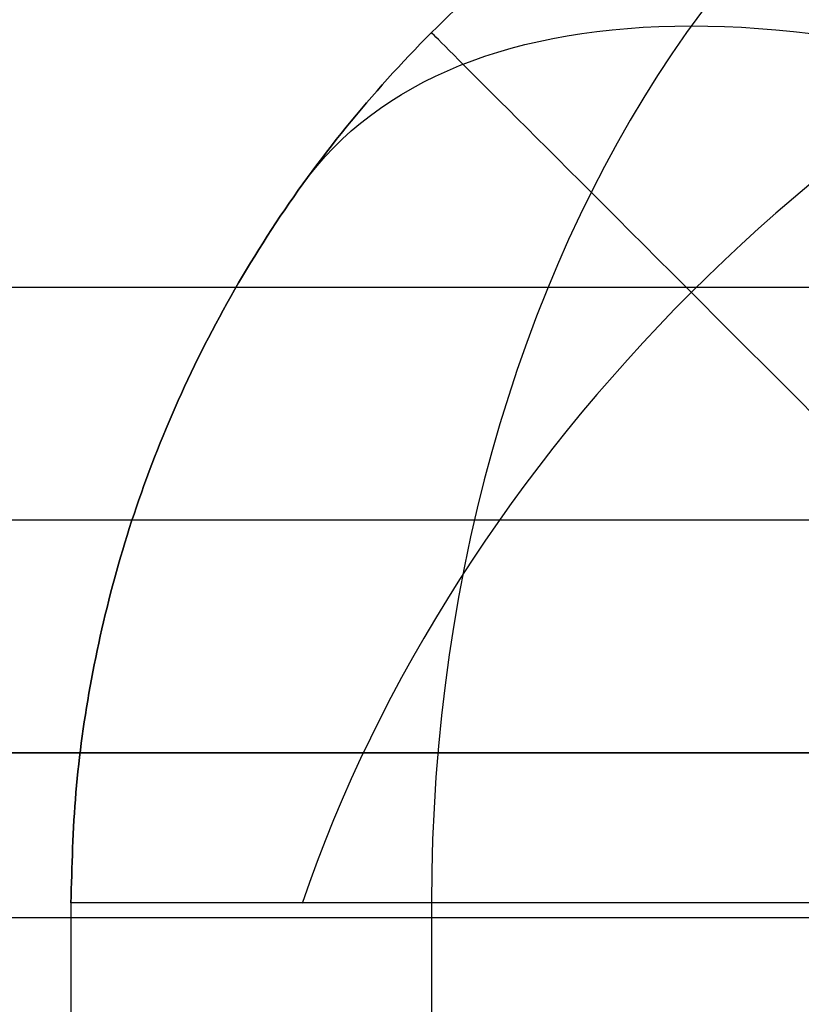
# Model space of a CAD drawing. Header units: millimetres. Extents: x -5.2 to 52, y -94.6 to -40.1.
# Tile 183 of 256: x 1.5721 to 1.6356, y -45.1418 to -45.0618. Entities that reach past the tile are written whole.
import ezdxf

# ---------------------------------------------------------------- set-up
doc = ezdxf.new("R2010")
doc.units = ezdxf.units.MM
doc.header["$MEASUREMENT"] = 0
for name, color, linetype, true_color in [('METALLO', 7, 'Continuous', 0x000000), ('PLASTICA', 7, 'Continuous', 0x000000), ('RUOTE', 7, 'Continuous', 0x000000)]:
    doc.layers.add(name, color=color, linetype=linetype, true_color=true_color)

msp = doc.modelspace()

# ---------------------------------------------------------------- linework, layer by layer
at = {"layer": 'METALLO'}
for points, weights, degree, knots in [([(1.80272121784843, -42.05837470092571, -58.11507932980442), (1.798031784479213, -42.06845893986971, -57.23117427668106), (1.535807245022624, -42.63235114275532, -57.23117427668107), (1.231337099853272, -43.28708902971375, -57.23117427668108), (1.073784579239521, -43.62589270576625, -58.01410085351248), (0.5780862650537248, -44.69185096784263, -60.47737711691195), (0.122346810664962, -45.67188100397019, -62.77039493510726)], [0.9927122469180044, 0.7107971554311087, 1, 0.7071067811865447, 0.7588245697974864, 0.9856350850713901, 0.9991443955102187], 2, [18.43396398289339, 18.43396398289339, 18.43396398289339, 19.82986823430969, 19.82986823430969, 21.2435849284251, 21.2435849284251, 27.44349835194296, 27.44349835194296, 27.44349835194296]), ([(2.08502697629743, -42.1896917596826, -58.11510959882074), (2.080335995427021, -42.19977932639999, -57.23120783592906), (1.818112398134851, -42.76366950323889, -57.23120583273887), (1.513643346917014, -43.41840503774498, -57.2312035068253), (1.356092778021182, -43.75720451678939, -58.01412593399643), (0.8604006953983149, -44.82314937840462, -60.4773886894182), (0.4046668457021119, -45.80316736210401, -62.77039484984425)], [0.9927122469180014, 0.7107971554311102, 1, 0.7071067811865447, 0.7588245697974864, 0.985635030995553, 0.9991443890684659], 2, [0.01330697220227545, 0.01330697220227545, 0.01330697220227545, 1.192473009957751, 1.192473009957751, 2.38668580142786, 2.38668580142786, 7.623954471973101, 7.623954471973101, 7.623954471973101]), ([(2.136759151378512, -42.24614057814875, -58.11557171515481), (2.135046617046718, -42.24982324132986, -57.90585833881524), (2.104933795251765, -42.3145783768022, -57.60031997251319), (1.988906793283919, -42.56408485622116, -57.31453515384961), (1.914991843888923, -42.72303284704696, -57.25981060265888), (1.882244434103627, -42.79345344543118, -57.26046359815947), (1.795098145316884, -42.98085433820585, -57.26093467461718), (1.605231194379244, -43.3891475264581, -57.42924684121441), (1.478692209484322, -43.66125915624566, -57.79358472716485), (1.431367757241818, -43.76302648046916, -58.02671596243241), (1.11261137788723, -44.44848573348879, -59.61023523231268), (0.7953368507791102, -45.13075838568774, -61.19553838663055), (0.479955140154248, -45.80896069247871, -62.78288241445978)], [0.853553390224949, 0.8535533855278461, 0.8535533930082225, 0.8535533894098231, 0.8535533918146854, 0.8535533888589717, 0.8535533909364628, 0.8535533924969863, 0.8535533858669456, 0.8535533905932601, 0.8535533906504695, 0.8535533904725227, 0.8535533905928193], 3, [0.01481230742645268, 0.01481230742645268, 0.01481230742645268, 0.01481230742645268, 0.6116930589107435, 0.8632503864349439, 1.056131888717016, 1.056131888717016, 1.056131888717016, 1.61978556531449, 2.360381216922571, 2.360381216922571, 2.360381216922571, 7.624279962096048, 7.624279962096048, 7.624279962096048, 7.624279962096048])]:
    msp.add_rational_spline(points, weights, degree=degree, knots=knots, dxfattribs=at)
msp.add_open_spline([(2.133525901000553, -42.32255460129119, -58.11651985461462), (2.132096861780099, -42.32562762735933, -57.91880315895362), (2.111402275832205, -42.37012962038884, -57.71554206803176), (2.063018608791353, -42.47417469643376, -57.5525671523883), (2.042630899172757, -42.51801678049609, -57.48389345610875), (2.01732678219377, -42.57243119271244, -57.42237287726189), (1.986472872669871, -42.63877997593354, -57.38143919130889), (1.962815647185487, -42.68965288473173, -57.35005330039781), (1.935895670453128, -42.74754207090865, -57.33077054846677), (1.908806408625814, -42.80579529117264, -57.33111448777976), (1.828969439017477, -42.97747810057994, -57.33132914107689), (1.752056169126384, -43.14287373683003, -57.39880214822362), (1.685754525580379, -43.28544994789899, -57.50202514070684), (1.598639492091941, -43.47278363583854, -57.63765186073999), (1.529844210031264, -43.62072221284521, -57.83499681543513), (1.484837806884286, -43.71750477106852, -58.05712307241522), (1.166093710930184, -44.40293766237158, -59.64059247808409), (0.8488485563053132, -45.0851472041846, -61.22575990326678), (0.5334837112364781, -45.76331329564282, -62.81303085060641)], degree=3, knots=[0.01470270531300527, 0.01470270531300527, 0.01470270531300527, 0.01470270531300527, 0.6116930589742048, 0.6116930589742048, 0.6116930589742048, 0.8632503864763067, 0.8632503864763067, 0.8632503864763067, 1.056131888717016, 1.056131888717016, 1.056131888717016, 1.619785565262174, 1.619785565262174, 1.619785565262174, 2.360381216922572, 2.360381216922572, 2.360381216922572, 7.624279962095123, 7.624279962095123, 7.624279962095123, 7.624279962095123], dxfattribs=at)
for points, degree in [([(45.83681905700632, -45.08356544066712, -50.5), (23.58681905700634, -45.08356544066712, -50.5), (1.336819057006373, -45.08356544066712, -50.5)], 2), ([(45.83681905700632, -45.08356544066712, -52.5), (23.58681905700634, -45.08356544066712, -52.5), (1.336819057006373, -45.08356544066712, -52.5)], 2), ([(45.83681905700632, -45.08356544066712, -50.4), (31.00348572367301, -45.08356544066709, -50.4), (16.17015239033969, -45.08356544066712, -50.4), (1.336819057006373, -45.08356544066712, -50.4)], 3), ([(45.83681905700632, -45.08356544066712, -52.6), (31.00348572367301, -45.08356544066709, -52.6), (16.17015239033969, -45.08356544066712, -52.6), (1.336819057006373, -45.08356544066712, -52.6)], 3), ([(45.83681905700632, -45.08356544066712, -35.5), (23.58681905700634, -45.08356544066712, -35.5), (1.336819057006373, -45.08356544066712, -35.5)], 2), ([(45.83681905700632, -45.08356544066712, -37.5), (23.58681905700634, -45.08356544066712, -37.5), (1.336819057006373, -45.08356544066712, -37.5)], 2), ([(45.83681905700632, -45.08356544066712, -35.4), (31.00348572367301, -45.08356544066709, -35.4), (16.17015239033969, -45.08356544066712, -35.4), (1.336819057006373, -45.08356544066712, -35.4)], 3), ([(45.83681905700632, -45.08356544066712, -37.6), (31.00348572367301, -45.08356544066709, -37.6), (16.17015239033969, -45.08356544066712, -37.6), (1.336819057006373, -45.08356544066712, -37.6)], 3), ([(45.83681905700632, -45.08356544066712, -20.5), (23.58681905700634, -45.08356544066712, -20.5), (1.336819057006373, -45.08356544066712, -20.5)], 2), ([(45.83681905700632, -45.08356544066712, -22.5), (23.58681905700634, -45.08356544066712, -22.5), (1.336819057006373, -45.08356544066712, -22.5)], 2), ([(45.83681905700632, -45.08356544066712, -20.4), (31.00348572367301, -45.08356544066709, -20.4), (16.17015239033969, -45.08356544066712, -20.4), (1.336819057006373, -45.08356544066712, -20.4)], 3), ([(45.83681905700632, -45.08356544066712, -22.6), (31.00348572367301, -45.08356544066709, -22.6), (16.17015239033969, -45.08356544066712, -22.6), (1.336819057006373, -45.08356544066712, -22.6)], 3), ([(45.83681905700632, -45.1024639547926, -50.5), (23.58681905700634, -45.1024639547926, -50.5), (1.336819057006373, -45.1024639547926, -50.5)], 2), ([(45.83681905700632, -45.1024639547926, -52.5), (23.58681905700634, -45.1024639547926, -52.5), (1.336819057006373, -45.1024639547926, -52.5)], 2), ([(45.83681905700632, -45.10246395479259, -50.4), (23.58681905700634, -45.1024639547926, -50.4), (1.336819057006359, -45.1024639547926, -50.4)], 2), ([(45.83681905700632, -45.1024639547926, -52.6), (23.58681905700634, -45.1024639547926, -52.6), (1.336819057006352, -45.1024639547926, -52.6)], 2), ([(45.83681905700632, -45.1024639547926, -35.5), (23.58681905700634, -45.1024639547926, -35.5), (1.336819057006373, -45.1024639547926, -35.5)], 2), ([(45.83681905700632, -45.1024639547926, -37.5), (23.58681905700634, -45.1024639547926, -37.5), (1.336819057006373, -45.1024639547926, -37.5)], 2), ([(45.83681905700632, -45.10246395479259, -35.4), (23.58681905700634, -45.1024639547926, -35.4), (1.336819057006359, -45.1024639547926, -35.4)], 2), ([(45.83681905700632, -45.1024639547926, -37.6), (23.58681905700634, -45.1024639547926, -37.6), (1.336819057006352, -45.1024639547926, -37.6)], 2), ([(45.83681905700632, -45.1024639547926, -20.5), (23.58681905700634, -45.1024639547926, -20.5), (1.336819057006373, -45.1024639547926, -20.5)], 2), ([(45.83681905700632, -45.1024639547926, -22.5), (23.58681905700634, -45.1024639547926, -22.5), (1.336819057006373, -45.1024639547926, -22.5)], 2), ([(45.83681905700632, -45.10246395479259, -20.4), (23.58681905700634, -45.1024639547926, -20.4), (1.336819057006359, -45.1024639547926, -20.4)], 2), ([(45.83681905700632, -45.1024639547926, -22.6), (23.58681905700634, -45.1024639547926, -22.6), (1.336819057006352, -45.1024639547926, -22.6)], 2), ([(45.83681905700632, -45.12136246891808, -50.5), (23.58681905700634, -45.12136246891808, -50.5), (1.336819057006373, -45.12136246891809, -50.5)], 2), ([(45.83681905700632, -45.12136246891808, -52.5), (23.58681905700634, -45.12136246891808, -52.5), (1.336819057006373, -45.12136246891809, -52.5)], 2), ([(45.83681905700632, -45.12136246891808, -50.4), (23.58681905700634, -45.12136246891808, -50.4), (1.336819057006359, -45.12136246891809, -50.4)], 2), ([(45.83681905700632, -45.12136246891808, -52.6), (23.58681905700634, -45.12136246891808, -52.6), (1.336819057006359, -45.12136246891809, -52.6)], 2), ([(1.336819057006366, -45.12136246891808, -50.45), (23.58681905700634, -45.12136246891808, -50.45), (45.83681905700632, -45.12136246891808, -50.45)], 2), ([(45.83681905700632, -45.12136246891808, -52.55), (23.58681905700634, -45.12136246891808, -52.55), (1.336819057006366, -45.12136246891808, -52.55)], 2), ([(45.83681905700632, -45.12136246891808, -35.5), (23.58681905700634, -45.12136246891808, -35.5), (1.336819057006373, -45.12136246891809, -35.5)], 2), ([(45.83681905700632, -45.12136246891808, -37.5), (23.58681905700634, -45.12136246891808, -37.5), (1.336819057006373, -45.12136246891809, -37.5)], 2), ([(45.83681905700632, -45.12136246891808, -35.4), (23.58681905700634, -45.12136246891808, -35.4), (1.336819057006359, -45.12136246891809, -35.4)], 2), ([(45.83681905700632, -45.12136246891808, -37.6), (23.58681905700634, -45.12136246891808, -37.6), (1.336819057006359, -45.12136246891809, -37.6)], 2), ([(1.336819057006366, -45.12136246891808, -35.45), (23.58681905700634, -45.12136246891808, -35.45), (45.83681905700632, -45.12136246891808, -35.45)], 2), ([(45.83681905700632, -45.12136246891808, -37.55), (23.58681905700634, -45.12136246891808, -37.55), (1.336819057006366, -45.12136246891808, -37.55)], 2), ([(45.83681905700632, -45.12136246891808, -20.5), (23.58681905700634, -45.12136246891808, -20.5), (1.336819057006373, -45.12136246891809, -20.5)], 2), ([(45.83681905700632, -45.12136246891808, -22.5), (23.58681905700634, -45.12136246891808, -22.5), (1.336819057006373, -45.12136246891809, -22.5)], 2), ([(45.83681905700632, -45.12136246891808, -20.4), (23.58681905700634, -45.12136246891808, -20.4), (1.336819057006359, -45.12136246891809, -20.4)], 2), ([(45.83681905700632, -45.12136246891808, -22.6), (23.58681905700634, -45.12136246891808, -22.6), (1.336819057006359, -45.12136246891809, -22.6)], 2), ([(1.336819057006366, -45.12136246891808, -20.45), (23.58681905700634, -45.12136246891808, -20.45), (45.83681905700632, -45.12136246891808, -20.45)], 2), ([(45.83681905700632, -45.12136246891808, -22.55), (23.58681905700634, -45.12136246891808, -22.55), (1.336819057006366, -45.12136246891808, -22.55)], 2)]:
    msp.add_open_spline(points, degree=degree, dxfattribs=at)
at = {"layer": 'PLASTICA', "extrusion": (0.7071067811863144, 0, 0.7071067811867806)}
for centre, start in [((-45.13356544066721, -15.8577571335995, -13.48717428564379), 8.04044223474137e-11), ((-45.13356544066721, -26.46435885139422, -24.09377600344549), 8.142219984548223e-11), ((-45.13356544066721, -37.07096056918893, -34.70037772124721), 7.3279979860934e-11)]:
    msp.add_arc(centre, 0.09999999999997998, start, 89.99999999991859, dxfattribs=at)
at = {"layer": 'PLASTICA', "extrusion": (-0.5039115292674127, 0.5039115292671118, 0.7015314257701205)}
for centre, start, end in [((30.72895875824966, 7.257265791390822, -39.30231224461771), 234.9304147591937, 305.0695852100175), ((30.72895875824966, -3.432311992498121, -49.82528363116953), 234.9304147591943, 305.069585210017), ((30.72895875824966, -14.12188977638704, -60.34825501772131), 234.9304147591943, 305.0695852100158)]:
    msp.add_arc(centre, 0.1000000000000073, start, end, dxfattribs=at)
at = {"layer": 'PLASTICA', "extrusion": (0.5039115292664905, 0.7015314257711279, -0.5039115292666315)}
for centre, end in [((-27.69218371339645, -35.9019847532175, -20.36176595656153), 70.12045182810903), ((-27.69218371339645, -48.85831383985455, -12.80309301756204), 70.12045182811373), ((-27.69218371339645, -61.81464292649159, -5.244420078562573), 70.12045182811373)]:
    msp.add_arc(centre, 0.1000000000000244, 359.9812813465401, end, dxfattribs=at)
at = {"layer": 'PLASTICA', "extrusion": (0.7071067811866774, 0.7071067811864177, 0)}
for centre, radius, start, end in [((-33.09954160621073, -22.4000000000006, -30.72895875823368), 0.09999999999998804, 270.0000000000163, 359.9999999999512), ((-33.09954160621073, -37.4000000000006, -30.72895875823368), 0.09999999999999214, 270.0000000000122, 359.9999999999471), ((-33.09954160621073, -52.4000000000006, -30.72895875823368), 0.09999999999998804, 270.0000000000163, 359.9999999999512)]:
    msp.add_arc(centre, radius, start, end, dxfattribs=at)
at = {"layer": 'PLASTICA'}
for points, weights in [([(1.676255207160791, -45.03356544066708, -22.40000000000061), (1.576255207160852, -45.03356544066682, -22.39999999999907), (1.576255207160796, -45.13356544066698, -22.40000000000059)], [1, 0.7071067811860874, 1]), ([(1.576255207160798, -45.13356544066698, -20.7500000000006), (1.576255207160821, -45.033565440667, -20.74999999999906), (1.676255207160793, -45.03356544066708, -20.75000000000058)], [1, 0.7071067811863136, 1]), ([(1.676255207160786, -45.03356544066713, -21.5750000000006), (1.576255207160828, -45.03356544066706, -21.57499999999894), (1.576255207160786, -45.13356544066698, -21.5750000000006)], [1, 0.7071067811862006, 1]), ([(1.676255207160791, -45.03356544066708, -37.40000000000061), (1.576255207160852, -45.03356544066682, -37.39999999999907), (1.576255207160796, -45.13356544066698, -37.40000000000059)], [1, 0.7071067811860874, 1]), ([(1.576255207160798, -45.13356544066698, -35.7500000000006), (1.576255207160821, -45.033565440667, -35.74999999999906), (1.676255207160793, -45.03356544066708, -35.75000000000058)], [1, 0.7071067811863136, 1]), ([(1.676255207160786, -45.03356544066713, -36.5750000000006), (1.576255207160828, -45.03356544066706, -36.57499999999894), (1.576255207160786, -45.13356544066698, -36.5750000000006)], [1, 0.7071067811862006, 1]), ([(1.676255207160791, -45.03356544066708, -52.40000000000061), (1.576255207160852, -45.03356544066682, -52.39999999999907), (1.576255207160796, -45.13356544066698, -52.40000000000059)], [1, 0.7071067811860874, 1]), ([(1.576255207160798, -45.13356544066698, -50.7500000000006), (1.576255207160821, -45.033565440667, -50.74999999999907), (1.676255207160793, -45.03356544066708, -50.75000000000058)], [1, 0.7071067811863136, 1]), ([(1.676255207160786, -45.03356544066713, -51.5750000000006), (1.576255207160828, -45.03356544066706, -51.57499999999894), (1.576255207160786, -45.13356544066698, -51.5750000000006)], [1, 0.7071067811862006, 1]), ([(1.676255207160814, -45.13356544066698, -22.5000000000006), (1.576255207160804, -45.13356544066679, -22.50000000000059), (1.576255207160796, -45.13356544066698, -22.40000000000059)], [1, 0.7071067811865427, 1]), ([(1.676255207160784, -45.1335654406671, -20.6500000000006), (1.576255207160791, -45.1335654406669, -20.6500000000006), (1.576255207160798, -45.13356544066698, -20.7500000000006)], [1, 0.7071067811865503, 1]), ([(1.676255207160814, -45.13356544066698, -37.5000000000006), (1.576255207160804, -45.13356544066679, -37.50000000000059), (1.576255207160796, -45.13356544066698, -37.40000000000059)], [1, 0.7071067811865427, 1]), ([(1.676255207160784, -45.1335654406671, -35.6500000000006), (1.576255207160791, -45.1335654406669, -35.6500000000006), (1.576255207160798, -45.13356544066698, -35.7500000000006)], [1, 0.7071067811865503, 1]), ([(1.676255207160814, -45.13356544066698, -52.5000000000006), (1.576255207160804, -45.13356544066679, -52.50000000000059), (1.576255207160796, -45.13356544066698, -52.40000000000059)], [1, 0.7071067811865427, 1]), ([(1.676255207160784, -45.1335654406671, -50.6500000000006), (1.576255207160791, -45.1335654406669, -50.6500000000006), (1.576255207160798, -45.13356544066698, -50.7500000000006)], [1, 0.7071067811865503, 1])]:
    msp.add_rational_spline(points, weights, degree=2, dxfattribs=at)
for points in [[(1.605544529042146, -45.06285476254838, -20.74999999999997), (1.605544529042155, -45.06285476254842, -21.57499999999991), (1.605544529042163, -45.06285476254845, -22.39999999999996)], [(1.605544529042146, -45.06285476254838, -35.74999999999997), (1.605544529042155, -45.06285476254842, -36.57499999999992), (1.605544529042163, -45.06285476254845, -37.39999999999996)], [(1.605544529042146, -45.06285476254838, -50.74999999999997), (1.605544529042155, -45.06285476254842, -51.57499999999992), (1.605544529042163, -45.06285476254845, -52.39999999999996)], [(45.83681905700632, -45.12136246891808, -35.5), (23.63681905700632, -45.12136246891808, -35.5), (1.436819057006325, -45.12136246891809, -35.5)], [(45.83681905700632, -45.12136246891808, -20.5), (23.63681905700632, -45.12136246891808, -20.5), (1.436819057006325, -45.12136246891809, -20.5)], [(45.83681905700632, -45.12136246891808, -50.5), (23.63681905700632, -45.12136246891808, -50.5), (1.436819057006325, -45.12136246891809, -50.5)], [(1.576255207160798, -45.13356544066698, -20.7500000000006), (1.576255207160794, -45.19257453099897, -20.7500000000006), (1.57625520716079, -45.25158362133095, -20.7500000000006)], [(1.576255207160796, -45.13356544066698, -22.40000000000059), (1.576255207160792, -45.19257453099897, -22.40000000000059), (1.576255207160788, -45.25158362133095, -22.40000000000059)], [(1.576255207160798, -45.13356544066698, -20.7500000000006), (1.576255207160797, -45.13356544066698, -21.57500000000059), (1.576255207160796, -45.13356544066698, -22.40000000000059)], [(1.576255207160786, -45.13356544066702, -21.5750000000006), (1.576255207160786, -45.19257453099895, -21.5750000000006), (1.576255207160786, -45.25158362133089, -21.5750000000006)], [(1.576255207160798, -45.13356544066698, -35.7500000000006), (1.576255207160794, -45.19257453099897, -35.7500000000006), (1.57625520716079, -45.25158362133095, -35.7500000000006)], [(1.576255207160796, -45.13356544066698, -37.40000000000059), (1.576255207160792, -45.19257453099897, -37.40000000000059), (1.576255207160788, -45.25158362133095, -37.40000000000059)], [(1.576255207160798, -45.13356544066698, -35.7500000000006), (1.576255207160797, -45.13356544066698, -36.57500000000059), (1.576255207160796, -45.13356544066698, -37.40000000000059)], [(1.576255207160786, -45.13356544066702, -36.5750000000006), (1.576255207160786, -45.19257453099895, -36.5750000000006), (1.576255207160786, -45.25158362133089, -36.5750000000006)], [(1.576255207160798, -45.13356544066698, -50.7500000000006), (1.576255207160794, -45.19257453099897, -50.7500000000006), (1.57625520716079, -45.25158362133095, -50.7500000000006)], [(1.576255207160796, -45.13356544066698, -52.40000000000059), (1.576255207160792, -45.19257453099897, -52.40000000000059), (1.576255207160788, -45.25158362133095, -52.40000000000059)], [(1.576255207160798, -45.13356544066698, -50.7500000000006), (1.576255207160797, -45.13356544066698, -51.57500000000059), (1.576255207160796, -45.13356544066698, -52.40000000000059)], [(1.576255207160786, -45.13356544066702, -51.5750000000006), (1.576255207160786, -45.19257453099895, -51.5750000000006), (1.576255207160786, -45.25158362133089, -51.5750000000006)], [(1.605544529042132, -45.13356544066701, -22.47071067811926), (1.605544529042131, -45.19916795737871, -22.47071067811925), (1.605544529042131, -45.2647704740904, -22.47071067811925)], [(1.605544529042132, -45.13356544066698, -20.67928932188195), (1.605544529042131, -45.19916795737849, -20.67928932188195), (1.605544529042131, -45.26477047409, -20.67928932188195)], [(1.605544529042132, -45.13356544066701, -37.47071067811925), (1.605544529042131, -45.19916795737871, -37.47071067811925), (1.605544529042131, -45.2647704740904, -37.47071067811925)], [(1.605544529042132, -45.13356544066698, -35.67928932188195), (1.605544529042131, -45.19916795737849, -35.67928932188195), (1.605544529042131, -45.26477047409, -35.67928932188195)], [(1.605544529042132, -45.13356544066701, -52.47071067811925), (1.605544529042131, -45.19916795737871, -52.47071067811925), (1.605544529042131, -45.2647704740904, -52.47071067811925)], [(1.605544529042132, -45.13356544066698, -50.67928932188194), (1.605544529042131, -45.19916795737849, -50.67928932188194), (1.605544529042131, -45.26477047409, -50.67928932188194)], [(45.83681905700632, -45.13477011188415, -35.5), (23.63681905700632, -45.13477011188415, -35.5), (1.436819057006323, -45.13477011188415, -35.5)], [(45.83681905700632, -45.13477011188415, -20.5), (23.63681905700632, -45.13477011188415, -20.5), (1.436819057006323, -45.13477011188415, -20.5)], [(45.83681905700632, -45.13477011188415, -50.5), (23.63681905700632, -45.13477011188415, -50.5), (1.436819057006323, -45.13477011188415, -50.5)]]:
    msp.add_open_spline(points, degree=2, dxfattribs=at)
at = {"layer": 'RUOTE'}
for points, weights, degree, knots in [([(3.313009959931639, -40.43044422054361, -63.59326276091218), (3.313110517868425, -40.43022797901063, -64.24820263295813), (3.203365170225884, -40.66622628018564, -65.61283474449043), (2.713158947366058, -41.72037425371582, -67.3833852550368), (1.966547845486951, -43.32589973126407, -68.5460660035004), (1.11499010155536, -45.15710429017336, -68.93095109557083), (0.2634015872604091, -46.98837501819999, -68.54606405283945), (-0.483163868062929, -48.59380233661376, -67.38339022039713), (-0.9734523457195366, -49.6481271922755, -65.6128240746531), (-1.135711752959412, -49.99705263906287, -63.593255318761), (-0.9734420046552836, -49.64810495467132, -61.57372059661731), (-0.4831642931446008, -48.59380325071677, -59.80309981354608), (0.2634011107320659, -46.98837604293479, -58.64048323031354), (1.11499043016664, -45.15710358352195, -58.25556277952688), (1.966547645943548, -43.32590016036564, -58.64046626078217), (2.713159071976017, -41.7203739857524, -59.80313609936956), (3.203365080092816, -40.66622647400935, -61.57369378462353), (3.313110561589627, -40.4302278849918, -62.93832143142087), (3.31300995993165, -40.43044422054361, -63.5932627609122)], [0.85355339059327, 0.8535533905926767, 0.8535533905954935, 0.8535533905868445, 0.8535533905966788, 0.853553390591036, 0.8535533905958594, 0.8535533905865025, 0.853553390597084, 0.853553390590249, 0.8535533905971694, 0.853553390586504, 0.8535533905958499, 0.8535533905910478, 0.853553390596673, 0.8535533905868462, 0.8535533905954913, 0.8535533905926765, 0.8535533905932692], 3, [0, 0, 0, 0, 1.765039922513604, 3.677472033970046, 5.589904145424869, 7.354944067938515, 9.119983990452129, 11.03241610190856, 12.94484821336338, 14.70988813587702, 16.47492805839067, 18.38736016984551, 20.29979228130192, 22.06483220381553, 23.82987212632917, 25.74230423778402, 27.65473634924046, 29.41977627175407, 29.41977627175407, 29.41977627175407, 29.41977627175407]), ([(3.886514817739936, -40.45487881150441, -63.5932627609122), (3.886514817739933, -40.45487881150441, -69.02568387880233), (1.595861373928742, -45.38073975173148, -69.02568387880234), (-0.6947920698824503, -50.30660069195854, -69.02568387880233), (-0.6947920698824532, -50.30660069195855, -63.5932627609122), (-0.6947920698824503, -50.30660069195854, -58.16084164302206), (1.595861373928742, -45.38073975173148, -58.16084164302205), (3.886514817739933, -40.45487881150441, -58.16084164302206), (3.886514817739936, -40.45487881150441, -63.5932627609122)], [1, 0.7071067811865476, 1, 0.7071067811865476, 1, 0.7071067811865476, 1, 0.7071067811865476, 1], 2, [0, 0, 0, 7.354944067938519, 7.354944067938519, 14.70988813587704, 14.70988813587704, 22.06483220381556, 22.06483220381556, 29.41977627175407, 29.41977627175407, 29.41977627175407]), ([(3.909183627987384, -40.46542039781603, -63.5932627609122), (3.909183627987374, -40.46542039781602, -69.02568387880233), (1.61853018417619, -45.39128133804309, -69.02568387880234), (-0.6721232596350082, -50.31714227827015, -69.02568387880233), (-0.6721232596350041, -50.31714227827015, -63.5932627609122), (-0.6721232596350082, -50.31714227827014, -58.16084164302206), (1.61853018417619, -45.39128133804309, -58.16084164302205), (3.909183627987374, -40.46542039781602, -58.16084164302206), (3.909183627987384, -40.46542039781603, -63.5932627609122)], [1, 0.7071067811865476, 1, 0.7071067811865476, 1, 0.7071067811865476, 1, 0.7071067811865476, 1], 2, [-34.13290855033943, -34.13290855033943, -34.13290855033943, -25.59968141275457, -25.59968141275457, -17.06645427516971, -17.06645427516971, -8.533227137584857, -8.533227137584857, 0, 0, 0]), ([(3.931852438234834, -40.47596198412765, -63.5932627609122), (3.931852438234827, -40.47596198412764, -69.02568387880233), (1.64119899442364, -45.40182292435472, -69.02568387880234), (-0.6494544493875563, -50.32768386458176, -69.02568387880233), (-0.6494544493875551, -50.32768386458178, -63.5932627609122), (-0.6494544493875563, -50.32768386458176, -58.16084164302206), (1.64119899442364, -45.40182292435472, -58.16084164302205), (3.931852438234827, -40.47596198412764, -58.16084164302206), (3.931852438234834, -40.47596198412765, -63.5932627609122)], [1, 0.7071067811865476, 1, 0.7071067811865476, 1, 0.7071067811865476, 1, 0.7071067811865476, 1], 2, [0, 0, 0, 7.354944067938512, 7.354944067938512, 14.70988813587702, 14.70988813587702, 22.06483220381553, 22.06483220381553, 29.41977627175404, 29.41977627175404, 29.41977627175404]), ([(4.320103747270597, -40.89876902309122, -63.5932627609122), (4.320204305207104, -40.89855278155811, -64.24820263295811), (4.210458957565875, -41.13455108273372, -65.6128347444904), (3.720252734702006, -42.18869905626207, -67.38338525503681), (2.973641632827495, -43.7942245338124, -68.54606600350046), (2.122083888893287, -45.62542909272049, -68.93095109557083), (1.270495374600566, -47.45669982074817, -68.54606405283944), (0.5239299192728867, -49.06212713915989, -67.38339022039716), (0.03364144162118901, -50.11645199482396, -65.61282407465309), (-0.1286179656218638, -50.46537744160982, -63.59325531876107), (0.03365178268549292, -50.11642975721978, -61.5737205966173), (0.5239294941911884, -49.06212805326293, -59.80309981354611), (1.270494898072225, -47.45670084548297, -58.64048323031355), (2.122084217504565, -45.6254283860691, -58.25556277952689), (2.973641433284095, -43.79422496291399, -58.64046626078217), (3.720252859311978, -42.18869878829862, -59.80313609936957), (4.210458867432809, -41.13455127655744, -61.57369378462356), (4.320204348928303, -40.89855268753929, -62.93832143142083), (4.3201037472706, -40.89876902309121, -63.59326276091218)], [0.8535533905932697, 0.853553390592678, 0.8535533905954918, 0.853553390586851, 0.853553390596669, 0.8535533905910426, 0.8535533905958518, 0.8535533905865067, 0.8535533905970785, 0.8535533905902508, 0.8535533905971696, 0.8535533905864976, 0.8535533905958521, 0.8535533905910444, 0.8535533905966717, 0.8535533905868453, 0.8535533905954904, 0.8535533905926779, 0.85355339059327], 3, [0, 0, 0, 0, 1.765039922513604, 3.677472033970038, 5.589904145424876, 7.35494406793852, 9.119983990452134, 11.03241610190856, 12.94484821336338, 14.70988813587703, 16.47492805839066, 18.3873601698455, 20.29979228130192, 22.06483220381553, 23.82987212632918, 25.74230423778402, 27.65473634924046, 29.41977627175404, 29.41977627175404, 29.41977627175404, 29.41977627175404]), ([(2.784787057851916, -41.04538363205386, -63.5932627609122), (2.784787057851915, -41.04538363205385, -59.16084164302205), (0.9157970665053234, -45.06449216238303, -59.16084164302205), (-0.9531929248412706, -49.0836006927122, -59.16084164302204), (-0.9531929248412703, -49.08360069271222, -63.5932627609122), (-0.953192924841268, -49.0836006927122, -68.02568387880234), (0.9157970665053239, -45.06449216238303, -68.02568387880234), (2.784787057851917, -41.04538363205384, -68.02568387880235), (2.784787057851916, -41.04538363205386, -63.5932627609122)], [1, 0.7071067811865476, 1, 0.7071067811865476, 1, 0.7071067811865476, 1, 0.7071067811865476, 1], 2, [-27.53486830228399, -27.53486830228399, -27.53486830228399, -20.65115122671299, -20.65115122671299, -13.76743415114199, -13.76743415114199, -6.883717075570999, -6.883717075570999, 0, 0, 0]), ([(2.791891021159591, -41.06483783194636, -63.5932627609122), (2.791976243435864, -41.06465456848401, -64.14832050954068), (2.698967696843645, -41.26466176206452, -65.30483832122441), (2.283520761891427, -42.15804606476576, -66.80536962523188), (1.650772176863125, -43.51871960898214, -67.7907348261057), (0.9290819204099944, -45.07065486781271, -68.11692271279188), (0.2073655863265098, -46.62264620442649, -67.79073317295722), (-0.4253443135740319, -47.9832365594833, -66.80537383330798), (-0.8408609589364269, -48.87677076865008, -65.30482927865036), (-0.9783748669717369, -49.17248306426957, -63.59325645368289), (-0.8408521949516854, -48.87675192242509, -61.88171247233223), (-0.4253446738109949, -47.98323733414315, -60.38112161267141), (0.2073651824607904, -46.62264707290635, -59.39581079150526), (0.9290821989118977, -45.07065426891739, -59.06959293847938), (1.650772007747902, -43.51871997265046, -59.39579640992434), (2.283520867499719, -42.15804583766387, -60.38115236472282), (2.698967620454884, -41.26466192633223, -61.88168974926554), (2.791976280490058, -41.06465448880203, -63.03820377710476), (2.791891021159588, -41.06483783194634, -63.5932627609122)], [0.8535533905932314, 0.8535533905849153, 0.8535533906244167, 0.8535533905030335, 0.8535533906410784, 0.8535533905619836, 0.8535533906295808, 0.853553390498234, 0.853553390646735, 0.8535533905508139, 0.8535533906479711, 0.85355339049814, 0.8535533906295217, 0.853553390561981, 0.853553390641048, 0.8535533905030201, 0.8535533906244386, 0.8535533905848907, 0.8535533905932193], 3, [0, 0, 0, 0, 1.651954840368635, 3.441858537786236, 5.231762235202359, 6.883717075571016, 8.535671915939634, 10.32557561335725, 12.11547931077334, 13.767434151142, 15.41938899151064, 17.20929268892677, 18.99919638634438, 20.651151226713, 22.30310606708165, 24.09300976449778, 25.88291346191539, 27.53486830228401, 27.53486830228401, 27.53486830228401, 27.53486830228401]), ([(2.830124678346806, -41.06646680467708, -63.5932627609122), (2.8301246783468, -41.06646680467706, -68.02568387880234), (0.961134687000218, -45.08557533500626, -68.02568387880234), (-0.9078553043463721, -49.10468386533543, -68.02568387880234), (-0.90785530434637, -49.10468386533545, -63.5932627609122), (-0.9078553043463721, -49.10468386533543, -59.16084164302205), (0.961134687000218, -45.08557533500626, -59.16084164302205), (2.8301246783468, -41.06646680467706, -59.16084164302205), (2.830124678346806, -41.06646680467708, -63.5932627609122)], [1, 0.7071067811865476, 1, 0.7071067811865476, 1, 0.7071067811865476, 1, 0.7071067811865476, 1], 2, [0, 0, 0, 6.883717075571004, 6.883717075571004, 13.76743415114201, 13.76743415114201, 20.65115122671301, 20.65115122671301, 27.53486830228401, 27.53486830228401, 27.53486830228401]), ([(2.677742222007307, -41.31030539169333, -63.59326276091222), (2.677822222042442, -41.31013335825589, -63.07221761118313), (2.590513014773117, -41.49788459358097, -61.98656842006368), (2.200523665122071, -42.3365244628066, -60.57798605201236), (1.606548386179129, -43.61381921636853, -59.65300165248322), (0.9290815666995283, -45.07065562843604, -59.34680177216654), (0.2515902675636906, -46.527544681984, -59.65300320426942), (-0.3423486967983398, -47.80476134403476, -60.57798210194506), (-0.7324034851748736, -48.64354193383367, -61.98657690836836), (-0.8614908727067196, -48.9211336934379, -63.59326868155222), (-0.7323952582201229, -48.64352424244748, -65.19993337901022), (-0.3423490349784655, -47.80476207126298, -66.60857165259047), (0.2515898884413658, -46.52754549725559, -67.53350500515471), (0.9290818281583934, -45.07065506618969, -67.83973301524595), (1.606548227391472, -43.61381955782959, -67.53351850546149), (2.200523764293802, -42.33652424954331, -66.60854278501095), (2.590512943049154, -41.49788474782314, -65.19995470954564), (2.677822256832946, -41.31013328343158, -64.11430906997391), (2.677742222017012, -41.31030539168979, -63.59326276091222)], [0.853553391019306, 0.8535533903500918, 0.8535533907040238, 0.8535533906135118, 0.8535533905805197, 0.8535533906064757, 0.8535533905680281, 0.8535533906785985, 0.8535533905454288, 0.8535533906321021, 0.8535533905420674, 0.8535533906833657, 0.8535533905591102, 0.8535533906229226, 0.853553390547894, 0.8535533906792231, 0.8535533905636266, 0.8535533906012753, 0.8535533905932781], 3, [0, 0, 0, 0, 1.576564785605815, 3.284782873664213, 4.993000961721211, 6.569565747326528, 8.146130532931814, 9.85434862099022, 11.56256670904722, 13.13913149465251, 14.7156962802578, 16.4239143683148, 18.13213245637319, 19.70869724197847, 21.2852620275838, 22.99348011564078, 24.70169820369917, 26.27826298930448, 26.27826298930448, 26.27826298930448, 26.27826298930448]), ([(2.70362564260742, -41.33849252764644, -63.5932627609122), (2.703625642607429, -41.33849252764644, -59.46084164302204), (0.961134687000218, -45.08557533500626, -59.46084164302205), (-0.7813562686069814, -48.83265814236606, -59.46084164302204), (-0.7813562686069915, -48.83265814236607, -63.5932627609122), (-0.7813562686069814, -48.83265814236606, -67.72568387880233), (0.961134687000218, -45.08557533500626, -67.72568387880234), (2.703625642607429, -41.33849252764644, -67.72568387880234), (2.70362564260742, -41.33849252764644, -63.5932627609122)], [1, 0.7071067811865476, 1, 0.7071067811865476, 1, 0.7071067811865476, 1, 0.7071067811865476, 1], 2, [0, 0, 0, 6.569565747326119, 6.569565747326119, 13.13913149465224, 13.13913149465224, 19.70869724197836, 19.70869724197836, 26.27826298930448, 26.27826298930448, 26.27826298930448]), ([(3.510188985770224, -41.38271439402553, -63.5932627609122), (3.510188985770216, -41.38271439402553, -68.02568387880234), (1.641198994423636, -45.40182292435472, -68.02568387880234), (-0.2277909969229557, -49.42093145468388, -68.02568387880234), (-0.2277909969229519, -49.4209314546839, -63.5932627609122), (-0.2277909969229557, -49.42093145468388, -59.16084164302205), (1.641198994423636, -45.40182292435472, -59.16084164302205), (3.510188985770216, -41.38271439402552, -59.16084164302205), (3.510188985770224, -41.38271439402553, -63.5932627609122)], [1, 0.7071067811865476, 1, 0.7071067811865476, 1, 0.7071067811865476, 1, 0.7071067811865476, 1], 2, [-34.13290855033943, -34.13290855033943, -34.13290855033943, -25.59968141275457, -25.59968141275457, -17.06645427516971, -17.06645427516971, -8.533227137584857, -8.533227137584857, 0, 0, 0]), ([(3.111664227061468, -41.52824108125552, -63.5932627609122), (3.111664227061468, -41.52824108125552, -59.46084164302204), (1.369173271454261, -45.27532388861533, -59.46084164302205), (-0.3733176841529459, -49.02240669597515, -59.46084164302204), (-0.3733176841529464, -49.02240669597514, -63.5932627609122), (-0.3733176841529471, -49.02240669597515, -67.72568387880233), (1.36917327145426, -45.27532388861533, -67.72568387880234), (3.111664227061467, -41.52824108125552, -67.72568387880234), (3.111664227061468, -41.52824108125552, -63.5932627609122)], [1, 0.7071067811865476, 1, 0.7071067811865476, 1, 0.7071067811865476, 1, 0.7071067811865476, 1], 2, [-27.84972324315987, -27.84972324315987, -27.84972324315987, -20.8872924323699, -20.8872924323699, -13.92486162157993, -13.92486162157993, -6.962430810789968, -6.962430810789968, 0, 0, 0]), ([(3.383689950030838, -41.6547401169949, -63.5932627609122), (3.383689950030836, -41.65474011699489, -59.46084164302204), (1.641198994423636, -45.40182292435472, -59.46084164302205), (-0.101291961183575, -49.14890573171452, -59.46084164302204), (-0.1012919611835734, -49.14890573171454, -63.5932627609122), (-0.101291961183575, -49.14890573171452, -67.72568387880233), (1.641198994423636, -45.40182292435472, -67.72568387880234), (3.383689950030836, -41.65474011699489, -67.72568387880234), (3.383689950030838, -41.6547401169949, -63.5932627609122)], [1, 0.7071067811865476, 1, 0.7071067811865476, 1, 0.7071067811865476, 1, 0.7071067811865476, 1], 2, [0, 0, 0, 6.962430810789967, 6.962430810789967, 13.92486162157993, 13.92486162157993, 20.8872924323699, 20.8872924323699, 27.84972324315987, 27.84972324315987, 27.84972324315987]), ([(4.19025329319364, -41.698961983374, -63.5932627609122), (4.190253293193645, -41.698961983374, -59.16084164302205), (2.321263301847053, -45.71807051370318, -59.16084164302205), (0.4522733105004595, -49.73717904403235, -59.16084164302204), (0.452273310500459, -49.73717904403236, -63.5932627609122), (0.4522733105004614, -49.73717904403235, -68.02568387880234), (2.321263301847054, -45.71807051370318, -68.02568387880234), (4.190252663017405, -41.69896333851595, -68.02568387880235), (4.19025329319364, -41.69896198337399, -63.5932627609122)], [1, 0.7071067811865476, 1, 0.7071067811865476, 1, 0.7071067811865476, 1, 0.7071068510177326, 0.9999998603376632], 2, [-27.53486830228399, -27.53486830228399, -27.53486830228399, -20.65115081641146, -20.65115081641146, -13.76743333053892, -13.76743333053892, -6.883715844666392, -6.883715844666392, 0, 0, 0]), ([(4.190253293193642, -41.69896198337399, -63.5932627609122), (4.190253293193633, -41.69896198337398, -68.02568387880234), (2.321263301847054, -45.71807051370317, -68.02568387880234), (0.4522733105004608, -49.73717904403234, -68.02568387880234), (0.4522733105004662, -49.73717904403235, -63.5932627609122), (0.4522733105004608, -49.73717904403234, -59.16084164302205), (2.321263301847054, -45.71807051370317, -59.16084164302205), (4.190253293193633, -41.69896198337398, -59.16084164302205), (4.190253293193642, -41.69896198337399, -63.5932627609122)], [1, 0.7071067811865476, 1, 0.7071067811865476, 1, 0.7071067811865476, 1, 0.7071067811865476, 1], 2, [0, 0, 0, 6.883717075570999, 6.883717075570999, 13.76743415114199, 13.76743415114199, 20.65115122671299, 20.65115122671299, 27.53486830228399, 27.53486830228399, 27.53486830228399]), ([(4.216136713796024, -41.7271491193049, -63.5932627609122), (4.216221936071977, -41.72696585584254, -64.1483205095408), (4.123213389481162, -41.92697304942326, -65.30483832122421), (3.707766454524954, -42.82035735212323, -66.805369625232), (3.075017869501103, -44.18103089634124, -67.79073482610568), (2.353327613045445, -45.73296615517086, -68.1169227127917), (1.631611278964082, -47.28495749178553, -67.79073317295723), (0.9989013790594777, -48.64554784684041, -66.80537383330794), (0.5833847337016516, -49.53908205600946, -65.30482927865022), (0.4458708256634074, -49.83479435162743, -63.59325645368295), (0.5833934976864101, -49.53906320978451, -61.88171247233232), (0.9989010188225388, -48.64554862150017, -60.38112161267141), (1.631610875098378, -47.28495836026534, -59.39581079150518), (2.353327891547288, -45.73296555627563, -59.06959293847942), (3.075017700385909, -44.18103126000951, -59.39579640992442), (3.707766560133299, -42.8203571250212, -60.3811523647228), (4.123213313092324, -41.92697321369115, -61.88168974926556), (4.216221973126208, -41.72696577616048, -63.03820377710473), (4.216136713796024, -41.7271491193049, -63.5932627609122)], [0.8535533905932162, 0.8535533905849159, 0.8535533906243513, 0.853553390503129, 0.8535533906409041, 0.8535533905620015, 0.8535533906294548, 0.8535533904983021, 0.8535533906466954, 0.8535533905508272, 0.853553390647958, 0.8535533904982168, 0.8535533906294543, 0.8535533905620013, 0.8535533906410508, 0.8535533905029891, 0.8535533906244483, 0.8535533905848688, 0.8535533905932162], 3, [0, 0, 0, 0, 1.651954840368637, 3.44185853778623, 5.231762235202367, 6.883717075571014, 8.535671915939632, 10.32557561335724, 12.11547931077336, 13.767434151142, 15.41938899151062, 17.20929268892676, 18.99919638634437, 20.651151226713, 22.30310606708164, 24.09300976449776, 25.88291346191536, 27.53486830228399, 27.53486830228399, 27.53486830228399, 27.53486830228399]), ([(3.642001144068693, -41.7748615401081, -63.5932627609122), (3.642001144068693, -41.7748615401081, -59.46084164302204), (1.899510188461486, -45.52194434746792, -59.46084164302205), (0.1570192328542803, -49.26902715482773, -59.46084164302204), (0.1570192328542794, -49.26902715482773, -63.5932627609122), (0.1570192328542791, -49.26902715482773, -67.72568387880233), (1.899510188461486, -45.52194434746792, -67.72568387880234), (3.642001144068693, -41.7748615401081, -67.72568387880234), (3.642001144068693, -41.7748615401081, -63.5932627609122)], [1, 0.7071067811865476, 1, 0.7071067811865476, 1, 0.7071067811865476, 1, 0.7071067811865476, 1], 2, [-27.84972324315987, -27.84972324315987, -27.84972324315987, -20.8872924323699, -20.8872924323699, -13.92486162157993, -13.92486162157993, -6.962430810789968, -6.962430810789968, 0, 0, 0]), ([(4.063754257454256, -41.97098770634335, -63.5932627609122), (4.063754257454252, -41.97098770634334, -59.46084164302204), (2.321263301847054, -45.71807051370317, -59.46084164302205), (0.5787723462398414, -49.46515332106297, -59.46084164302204), (0.5787723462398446, -49.46515332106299, -63.5932627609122), (0.5787723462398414, -49.46515332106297, -67.72568387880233), (2.321263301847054, -45.71807051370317, -67.72568387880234), (4.063754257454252, -41.97098770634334, -67.72568387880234), (4.063754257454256, -41.97098770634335, -63.5932627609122)], [1, 0.7071067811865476, 1, 0.7071067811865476, 1, 0.7071067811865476, 1, 0.7071067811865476, 1], 2, [0, 0, 0, 6.569565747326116, 6.569565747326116, 13.13913149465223, 13.13913149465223, 19.70869724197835, 19.70869724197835, 26.27826298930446, 26.27826298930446, 26.27826298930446]), ([(4.101987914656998, -41.97261667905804, -63.59326276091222), (4.1020679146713, -41.97244464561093, -63.0722176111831), (4.014758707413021, -42.16019588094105, -61.98656842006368), (3.624769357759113, -42.99883575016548, -60.57798605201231), (3.030794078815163, -44.27613050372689, -59.65300165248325), (2.353327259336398, -45.73296691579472, -59.34680177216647), (1.675835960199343, -47.18985596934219, -59.65300320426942), (1.081896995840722, -48.4670726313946, -60.57798210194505), (0.6918422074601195, -49.30585322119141, -61.98657690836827), (0.5627548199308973, -49.58344498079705, -63.59326868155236), (0.6918504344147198, -49.30583552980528, -65.19993337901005), (1.081896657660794, -48.46707335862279, -66.60857165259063), (1.675835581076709, -47.18985678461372, -67.5335050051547), (2.353327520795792, -45.73296635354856, -67.83973301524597), (3.030793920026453, -44.27613084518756, -67.53351850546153), (3.624769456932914, -42.99883553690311, -66.60854278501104), (4.014758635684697, -42.16019603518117, -65.19995470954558), (4.102067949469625, -41.97244457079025, -64.11430906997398), (4.101987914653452, -41.97261667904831, -63.59326276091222)], [0.8535533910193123, 0.8535533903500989, 0.8535533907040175, 0.8535533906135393, 0.8535533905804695, 0.8535533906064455, 0.8535533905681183, 0.8535533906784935, 0.8535533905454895, 0.8535533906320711, 0.8535533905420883, 0.8535533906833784, 0.8535533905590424, 0.8535533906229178, 0.8535533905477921, 0.8535533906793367, 0.8535533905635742, 0.8535533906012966, 0.8535533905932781], 3, [0, 0, 0, 0, 1.576564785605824, 3.284782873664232, 4.993000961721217, 6.569565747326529, 8.146130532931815, 9.854348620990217, 11.56256670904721, 13.1391314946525, 14.71569628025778, 16.4239143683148, 18.13213245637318, 19.70869724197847, 21.28526202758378, 22.99348011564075, 24.70169820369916, 26.27826298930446, 26.27826298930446, 26.27826298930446, 26.27826298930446]), ([(1.243606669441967, -46.96828023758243, -63.59326276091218), (1.243606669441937, -46.96828023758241, -65.18130185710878), (1.913224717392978, -45.52832196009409, -65.18130185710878), (2.582842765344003, -44.08836368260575, -65.18130185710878), (2.582842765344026, -44.08836368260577, -63.59326276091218), (2.582842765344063, -44.08836368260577, -62.00522366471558), (1.913224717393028, -45.52832196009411, -62.00522366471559), (1.243606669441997, -46.96828023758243, -62.00522366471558), (1.243606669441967, -46.96828023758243, -63.59326276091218)], [1, 0.7071067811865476, 1, 0.7071067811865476, 1, 0.7071067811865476, 1, 0.7071067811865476, 1], 2, [0, 0, 0, 3.102109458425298, 3.102109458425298, 6.204218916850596, 6.204218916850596, 9.306328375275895, 9.306328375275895, 12.40843783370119, 12.40843783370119, 12.40843783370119])]:
    msp.add_rational_spline(points, weights, degree=degree, knots=knots, dxfattribs=at)
for points, knots in [([(2.890202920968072, -40.81869552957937, -63.5932627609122), (2.890293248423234, -40.81850128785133, -64.18157096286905), (2.791713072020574, -41.030489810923, -65.40736938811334), (2.35137899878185, -41.97739184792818, -66.99778925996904), (1.68072593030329, -43.4195758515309, -68.04218226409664), (0.9158031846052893, -45.06447900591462, -68.38791027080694), (0.1508527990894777, -46.70944159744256, -68.04218051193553), (-0.5197592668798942, -48.15153742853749, -66.99779372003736), (-0.9601672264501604, -49.09859835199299, -65.40735980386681), (-1.105918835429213, -49.41202514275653, -63.59325607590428), (-0.9601579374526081, -49.09857837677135, -61.77918291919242), (-0.5197596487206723, -48.15153824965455, -60.18869992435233), (0.1508523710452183, -46.70944251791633, -59.1443645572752), (0.9158034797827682, -45.06447837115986, -58.79860478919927), (1.680725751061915, -43.41957623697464, -59.14434931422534), (2.351379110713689, -41.97739160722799, -60.1887325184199), (2.79171299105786, -41.03048998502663, -61.77915883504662), (2.890293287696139, -40.81850120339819, -63.00495324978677), (2.890202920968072, -40.81869552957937, -63.5932627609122)], [0, 0, 0, 0, 1.765039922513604, 3.677472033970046, 5.589904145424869, 7.354944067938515, 9.119983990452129, 11.03241610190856, 12.94484821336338, 14.70988813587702, 16.47492805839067, 18.38736016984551, 20.29979228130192, 22.06483220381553, 23.82987212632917, 25.74230423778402, 27.65473634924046, 29.41977627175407, 29.41977627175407, 29.41977627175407, 29.41977627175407]), ([(2.763703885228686, -41.09072125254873, -63.5932627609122), (2.7637884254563, -41.09053945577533, -64.14387839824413), (2.671524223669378, -41.28894599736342, -65.29114063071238), (2.259402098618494, -42.17518057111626, -66.77966322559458), (1.631717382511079, -43.52496468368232, -67.75714257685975), (0.9158027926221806, -45.06447984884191, -68.08071999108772), (0.1998623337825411, -46.60405064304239, -67.75714093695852), (-0.4277840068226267, -47.95375223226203, -66.77966739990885), (-0.8399752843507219, -48.84013551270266, -65.291131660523), (-0.976388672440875, -49.13348123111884, -63.5932565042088), (-0.8399665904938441, -48.84011681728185, -61.89540996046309), (-0.4277843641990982, -47.9537530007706, -60.40682828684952), (0.1998619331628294, -46.60405150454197, -59.42940287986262), (0.9158030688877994, -45.06447925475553, -59.10579573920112), (1.631717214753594, -43.5249650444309, -59.42938861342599), (2.25940220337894, -42.1751803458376, -60.40685879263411), (2.67152414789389, -41.28894616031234, -61.89538741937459), (2.763788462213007, -41.09053937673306, -63.04264589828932), (2.763703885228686, -41.09072125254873, -63.5932627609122)], [0, 0, 0, 0, 1.651954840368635, 3.441858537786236, 5.231762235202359, 6.883717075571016, 8.535671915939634, 10.32557561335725, 12.11547931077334, 13.767434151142, 15.41938899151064, 17.20929268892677, 18.99919638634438, 20.651151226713, 22.30310606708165, 24.09300976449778, 25.88291346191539, 27.53486830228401, 27.53486830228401, 27.53486830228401, 27.53486830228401]), ([(2.679371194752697, -41.2720717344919, -63.59326276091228), (2.679451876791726, -41.27189823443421, -63.06777549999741), (2.591398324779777, -41.46125012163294, -61.97287072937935), (2.198084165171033, -42.30703971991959, -60.55227965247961), (1.599045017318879, -43.595223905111, -59.61940940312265), (0.9158025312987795, -45.06448041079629, -59.31059905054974), (0.2325353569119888, -46.53379000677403, -59.6194109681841), (-0.3664671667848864, -47.82189543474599, -60.55227566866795), (-0.759847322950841, -48.66782695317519, -61.97287929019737), (-0.8900352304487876, -48.94778529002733, -63.59326873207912), (-0.7598390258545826, -48.66780911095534, -65.21363086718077), (-0.3664675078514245, -47.82189616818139, -66.63427832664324), (0.2325349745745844, -46.533790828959, -67.56709709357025), (0.9158027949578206, -45.06447984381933, -67.87593581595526), (1.599044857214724, -43.59522424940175, -67.56711070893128), (2.19808426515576, -42.30703950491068, -66.6342492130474), (2.591398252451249, -41.46125027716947, -65.21365237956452), (2.679451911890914, -41.27189815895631, -64.11875119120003), (2.679371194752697, -41.2720717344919, -63.59326276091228)], [0, 0, 0, 0, 1.576564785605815, 3.284782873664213, 4.993000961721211, 6.569565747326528, 8.146130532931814, 9.85434862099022, 11.56256670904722, 13.13913149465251, 14.7156962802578, 16.4239143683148, 18.13213245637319, 19.70869724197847, 21.2852620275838, 22.99348011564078, 24.70169820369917, 26.27826298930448, 26.27826298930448, 26.27826298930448, 26.27826298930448]), ([(4.295669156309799, -41.47227388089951, -63.5932627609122), (4.295759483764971, -41.47207963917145, -64.18157096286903), (4.1971793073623, -41.68406816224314, -65.4073693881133), (3.756845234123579, -42.63097019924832, -66.99778925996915), (3.086192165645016, -44.07315420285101, -68.04218226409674), (2.321269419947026, -45.71805735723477, -68.38791027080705), (1.556319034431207, -47.36301994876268, -68.04218051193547), (0.8857069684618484, -48.80511577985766, -66.9977937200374), (0.4452990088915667, -49.75217670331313, -65.40735980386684), (0.299547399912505, -50.06560349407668, -63.59325607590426), (0.4453082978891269, -49.75215672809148, -61.77918291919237), (0.8857065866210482, -48.80511660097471, -60.18869992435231), (1.556318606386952, -47.36302086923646, -59.14436455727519), (2.321269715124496, -45.71805672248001, -58.79860478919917), (3.086191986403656, -44.07315458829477, -59.14434931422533), (3.756845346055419, -42.63096995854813, -60.1887325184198), (4.19717922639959, -41.68406833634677, -61.77915883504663), (4.295759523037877, -41.47207955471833, -63.00495324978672), (4.295669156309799, -41.47227388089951, -63.5932627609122)], [0, 0, 0, 0, 1.765039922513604, 3.677472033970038, 5.589904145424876, 7.35494406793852, 9.119983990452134, 11.03241610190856, 12.94484821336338, 14.70988813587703, 16.47492805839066, 18.3873601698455, 20.29979228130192, 22.06483220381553, 23.82987212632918, 25.74230423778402, 27.65473634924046, 29.41977627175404, 29.41977627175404, 29.41977627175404, 29.41977627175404]), ([(4.214507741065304, -41.7653827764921, -63.5932627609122), (4.214592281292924, -41.7652009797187, -64.14387839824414), (4.122328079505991, -41.96360752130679, -65.29114063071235), (3.710205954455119, -42.84984209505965, -66.77966322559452), (3.082521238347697, -44.19962620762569, -67.75714257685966), (2.366606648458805, -45.73914137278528, -68.08071999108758), (1.650666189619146, -47.27871216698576, -67.75714093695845), (1.023019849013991, -48.6284137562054, -66.77966739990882), (0.6108285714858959, -49.514797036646, -65.29113166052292), (0.4744151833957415, -49.80814275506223, -63.59325650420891), (0.6108372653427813, -49.51477834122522, -61.89540996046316), (1.02301949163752, -48.62841452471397, -60.40682828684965), (1.650665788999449, -47.27871302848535, -59.42940287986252), (2.366606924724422, -45.73914077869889, -59.10579573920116), (3.082521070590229, -44.19962656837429, -59.42938861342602), (3.710206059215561, -42.84984186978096, -60.40685879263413), (4.122328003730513, -41.96360768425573, -61.89538741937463), (4.214592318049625, -41.76520090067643, -63.04264589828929), (4.214507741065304, -41.7653827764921, -63.5932627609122)], [0, 0, 0, 0, 1.651954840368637, 3.44185853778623, 5.231762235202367, 6.883717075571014, 8.535671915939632, 10.32557561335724, 12.11547931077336, 13.767434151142, 15.41938899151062, 17.20929268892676, 18.99919638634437, 20.651151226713, 22.30310606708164, 24.09300976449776, 25.88291346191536, 27.53486830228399, 27.53486830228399, 27.53486830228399, 27.53486830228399]), ([(4.130175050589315, -41.94673325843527, -63.59326276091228), (4.130255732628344, -41.94655975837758, -63.0677754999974), (4.0422021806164, -42.1359116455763, -61.97287072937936), (3.648888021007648, -42.98170124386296, -60.55227965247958), (3.049848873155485, -44.26988542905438, -59.61940940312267), (2.366606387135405, -45.73914193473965, -59.3105990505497), (1.683339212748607, -47.2084515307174, -59.61941096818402), (1.084336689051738, -48.49655695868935, -60.55227566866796), (0.6909565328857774, -49.34248847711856, -61.97287929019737), (0.5607686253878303, -49.62244681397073, -63.59326873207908), (0.6909648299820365, -49.34247063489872, -65.21363086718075), (1.0843363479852, -48.49655769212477, -66.63427832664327), (1.683338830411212, -47.20845235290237, -67.56709709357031), (2.366606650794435, -45.73914136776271, -67.87593581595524), (3.049848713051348, -44.26988577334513, -67.56711070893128), (3.648888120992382, -42.98170102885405, -66.63424921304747), (4.042202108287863, -42.13591180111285, -65.21365237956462), (4.130255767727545, -41.94655968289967, -64.11875119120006), (4.130175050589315, -41.94673325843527, -63.59326276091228)], [0, 0, 0, 0, 1.576564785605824, 3.284782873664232, 4.993000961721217, 6.569565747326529, 8.146130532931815, 9.854348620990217, 11.56256670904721, 13.1391314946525, 14.71569628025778, 16.4239143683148, 18.13213245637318, 19.70869724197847, 21.28526202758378, 22.99348011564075, 24.70169820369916, 26.27826298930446, 26.27826298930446, 26.27826298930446, 26.27826298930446])]:
    msp.add_open_spline(points, degree=3, knots=knots, dxfattribs=at)
for points in [[(0.9157970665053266, -45.06449216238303, -59.16084164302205), (1.618530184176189, -45.3912813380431, -59.16084164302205), (2.321263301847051, -45.71807051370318, -59.16084164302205)], [(0.9157970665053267, -45.06449216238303, -68.02568387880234), (1.618530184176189, -45.39128133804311, -68.02568387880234), (2.321263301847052, -45.71807051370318, -68.02568387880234)], [(0.961134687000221, -45.08557533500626, -68.02568387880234), (1.641198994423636, -45.40182292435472, -68.02568387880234), (2.32126330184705, -45.71807051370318, -68.02568387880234)], [(0.9611346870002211, -45.08557533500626, -59.16084164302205), (1.641198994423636, -45.40182292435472, -59.16084164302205), (2.321263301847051, -45.71807051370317, -59.16084164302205)], [(0.9611346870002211, -45.08557533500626, -59.46084164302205), (1.641198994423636, -45.40182292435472, -59.46084164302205), (2.32126330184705, -45.71807051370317, -59.46084164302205)], [(0.9611346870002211, -45.08557533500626, -67.72568387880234), (1.641198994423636, -45.40182292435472, -67.72568387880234), (2.32126330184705, -45.71807051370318, -67.72568387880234)]]:
    msp.add_open_spline(points, degree=2, dxfattribs=at)
for points, weights in [([(1.595863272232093, -45.38073566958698, -69.02580500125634), (0.915798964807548, -45.06448808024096, -69.02580500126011), (0.915798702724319, -45.06448864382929, -68.27578827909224)], [0.9999999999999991, 0.7071067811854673, 0.9999999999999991]), ([(1.595863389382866, -45.38073541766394, -58.16071713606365), (0.915799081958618, -45.06448782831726, -58.16071713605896), (0.9157988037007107, -45.06448842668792, -58.91073432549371)], [0.9999999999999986, 0.7071067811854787, 0.9999999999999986])]:
    msp.add_rational_spline(points, weights, degree=2, dxfattribs=at)

doc.saveas('drawing.dxf')
